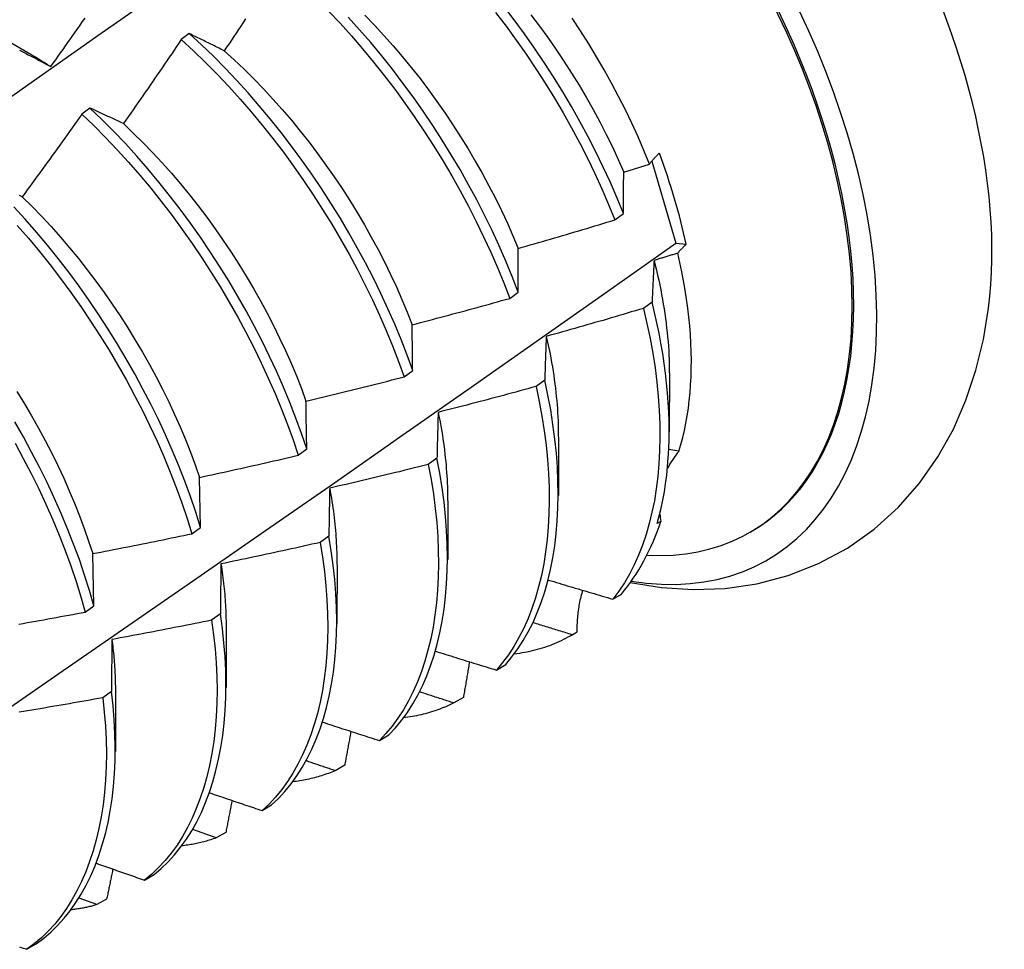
# Model space of a CAD drawing. Header units: inches. Extents: x 0 to 149, y -11 to 97.
# Tile 59 of 65: x 127.294 to 127.603, y 54.217 to 54.509. Entities that reach past the tile are written whole.
import ezdxf

# ---------------------------------------------------------------- set-up
doc = ezdxf.new("R2010")
doc.units = ezdxf.units.IN
doc.header["$LTSCALE"] = 8.944272
doc.header["$MEASUREMENT"] = 0
doc.layers.add('Visible Edges(ANSI)', color=7, linetype='Continuous', lineweight=25)

msp = doc.modelspace()

# ---------------------------------------------------------------- linework, layer by layer
at = {"layer": 'Visible Edges(ANSI)'}
for p, q in [((127.28024, 54.50771), (127.29625, 54.49849)), ((127.347, 54.5044), (127.34448, 54.50251)), ((127.31578, 54.48102), (127.31326, 54.47913)), ((127.49229, 54.46432), (127.49985, 54.43856)), ((127.4807, 54.44589), (127.48337, 54.44788)), ((127.49985, 54.43856), (127.50307, 54.43822)), ((127.44765, 54.42123), (127.45032, 54.42322)), ((127.49238, 54.42007), (127.48966, 54.41808)), ((127.41449, 54.39658), (127.41717, 54.39857)), ((127.4978, 54.39784), (127.49778, 54.37935)), ((127.45865, 54.39552), (127.45592, 54.39354)), ((127.463, 54.37775), (127.46298, 54.35926)), ((127.38121, 54.37194), (127.38391, 54.37393)), ((127.50083, 54.37323), (127.49765, 54.37376)), ((127.4248, 54.371), (127.42206, 54.36902)), ((127.35053, 54.3493), (127.35019, 54.36501)), ((127.4282, 54.35766), (127.42818, 54.33917)), ((127.49514, 54.35119), (127.49399, 54.35053)), ((127.34783, 54.34731), (127.35053, 54.3493)), ((127.52304, 54.34772), (127.52351, 54.348)), ((127.39084, 54.34653), (127.38809, 54.34455)), ((127.31704, 54.32469), (127.31664, 54.34106)), ((127.3934, 54.33757), (127.39338, 54.31908)), ((127.4801, 54.32674), (127.48273, 54.32835)), ((127.31433, 54.3227), (127.31704, 54.32469)), ((127.35676, 54.3221), (127.354, 54.32013)), ((127.35861, 54.31748), (127.35858, 54.29899)), ((127.46697, 54.31535), (127.46831, 54.31613)), ((127.46876, 54.31639), (127.46729, 54.31554)), ((127.44346, 54.30447), (127.44642, 54.30626)), ((127.32256, 54.29772), (127.31979, 54.29576)), ((127.32381, 54.29739), (127.32378, 54.2789)), ((127.43309, 54.29585), (127.43008, 54.29413)), ((127.40671, 54.28233), (127.40969, 54.28411)), ((127.39581, 54.27458), (127.3928, 54.27286)), ((127.36987, 54.26033), (127.37285, 54.2621)), ((127.35543, 54.25175), (127.34808, 54.25434)), ((127.35845, 54.25345), (127.35543, 54.25175)), ((127.33294, 54.23847), (127.33593, 54.24023)), ((127.31799, 54.23079), (127.31242, 54.23283)), ((127.32101, 54.23247), (127.31799, 54.23079)), ((127.29592, 54.21675), (127.29891, 54.2185))]:
    msp.add_line(p, q, dxfattribs=at)
at = {"layer": 'Visible Edges(ANSI)', "flags": 128}
for points in [[(127.27321, 54.47209), (127.29626, 54.48835), (127.31931, 54.50455), (127.34236, 54.52069), (127.3654, 54.53677), (127.38843, 54.55279), (127.41147, 54.56875)], [(127.48337, 54.44788), (127.48139, 54.45274), (127.47928, 54.45758), (127.47706, 54.46241), (127.47472, 54.46722), (127.47227, 54.472), (127.46971, 54.47676), (127.46705, 54.48148), (127.46429, 54.48615), (127.46143, 54.49078), (127.45847, 54.49535), (127.45543, 54.49987), (127.4523, 54.50432), (127.44909, 54.50871), (127.4458, 54.51302)], [(127.30349, 54.49404), (127.30426, 54.49512), (127.30504, 54.49621), (127.30581, 54.49729), (127.30658, 54.49838), (127.30735, 54.49946), (127.30812, 54.50055), (127.30888, 54.50164), (127.30965, 54.50273), (127.31042, 54.50382), (127.31118, 54.5049), (127.31195, 54.506), (127.31271, 54.50709), (127.31347, 54.50818), (127.31423, 54.50927)], [(127.36467, 54.509), (127.36393, 54.50789), (127.36319, 54.50678), (127.36245, 54.50566), (127.36171, 54.50455), (127.36096, 54.50344), (127.36022, 54.50233), (127.35948, 54.50122), (127.35873, 54.50011), (127.35799, 54.499)], [(127.39074, 54.5115), (127.39437, 54.50764), (127.39794, 54.50368), (127.40144, 54.49962), (127.40488, 54.49548), (127.40824, 54.49124), (127.41153, 54.48693), (127.41474, 54.48254), (127.41787, 54.47809), (127.42091, 54.47357), (127.42386, 54.46899), (127.42671, 54.46436), (127.42947, 54.45968), (127.43213, 54.45496), (127.43469, 54.4502), (127.43714, 54.44542), (127.43947, 54.44061), (127.4417, 54.43578), (127.4438, 54.43094), (127.44579, 54.42609), (127.44765, 54.42123)], [(127.45032, 54.42322), (127.44845, 54.42808), (127.44646, 54.43293), (127.44435, 54.43777), (127.44211, 54.4426), (127.43977, 54.44741), (127.43731, 54.45219), (127.43475, 54.45694), (127.43208, 54.46166), (127.42931, 54.46633), (127.42645, 54.47096), (127.42349, 54.47553), (127.42044, 54.48005), (127.41731, 54.4845), (127.4141, 54.48888), (127.4108, 54.49319), (127.40743, 54.49742), (127.40399, 54.50156), (127.40048, 54.50561), (127.39691, 54.50956)], [(127.40215, 54.51018), (127.40516, 54.50705), (127.40813, 54.50385), (127.41105, 54.50056), (127.41391, 54.4972), (127.41672, 54.49377), (127.41947, 54.49028), (127.42215, 54.48673), (127.42478, 54.48312), (127.42733, 54.47946), (127.42982, 54.47575), (127.43224, 54.472), (127.43458, 54.46821), (127.43684, 54.46438), (127.43902, 54.46052), (127.44112, 54.45663), (127.44314, 54.45272), (127.44507, 54.44879), (127.44691, 54.44484), (127.44865, 54.44089), (127.4503, 54.43693)], [(127.44324, 54.51107), (127.44652, 54.50676), (127.44973, 54.50237), (127.45285, 54.49791), (127.45589, 54.49338), (127.45884, 54.48881), (127.46169, 54.48417), (127.46444, 54.47949), (127.4671, 54.47477), (127.46965, 54.47002), (127.47209, 54.46523), (127.47442, 54.46042), (127.47663, 54.45559), (127.47873, 54.45074), (127.4807, 54.44589)], [(127.45432, 54.5103), (127.457, 54.50675), (127.45963, 54.50314), (127.46218, 54.49948), (127.46467, 54.49577), (127.46709, 54.49202), (127.46943, 54.48823), (127.47169, 54.4844), (127.47387, 54.48054), (127.47597, 54.47665), (127.47798, 54.47274), (127.47991, 54.46881), (127.48174, 54.46486), (127.48348, 54.46091)], [(127.49156, 54.46342), (127.48982, 54.46771), (127.48797, 54.47198), (127.48603, 54.47624), (127.48399, 54.48048), (127.48186, 54.48469), (127.47964, 54.48887), (127.47734, 54.49302), (127.47494, 54.49714), (127.47246, 54.50122), (127.4699, 54.50525), (127.46726, 54.50924)], [(127.34448, 54.50251), (127.34373, 54.5014), (127.34298, 54.5003), (127.34223, 54.49919), (127.34148, 54.49809), (127.34072, 54.49698), (127.33997, 54.49588), (127.33922, 54.49477), (127.33846, 54.49367), (127.33771, 54.49257), (127.33695, 54.49147), (127.33619, 54.49037), (127.33543, 54.48927), (127.33468, 54.48817), (127.33392, 54.48707), (127.33316, 54.48597), (127.33239, 54.48487), (127.33163, 54.48377), (127.33087, 54.48268), (127.33011, 54.48158), (127.32934, 54.48048), (127.32858, 54.47939), (127.32781, 54.47829), (127.32704, 54.4772), (127.32628, 54.47611)], [(127.34448, 54.50251), (127.34828, 54.49901), (127.35203, 54.49538), (127.35573, 54.49164), (127.35937, 54.48779), (127.36294, 54.48384), (127.36645, 54.47979), (127.36989, 54.47564), (127.37325, 54.47142), (127.37654, 54.46711), (127.37976, 54.46272), (127.38288, 54.45827), (127.38593, 54.45375), (127.38888, 54.44917), (127.39174, 54.44454), (127.3945, 54.43987), (127.39717, 54.43515), (127.39973, 54.43039), (127.40218, 54.42561), (127.40453, 54.4208), (127.40676, 54.41597), (127.40887, 54.41113), (127.41087, 54.40628), (127.41274, 54.40143), (127.41449, 54.39658)], [(127.35799, 54.499), (127.35752, 54.49923), (127.35705, 54.49946), (127.35659, 54.49969), (127.35612, 54.49993), (127.35566, 54.50016), (127.35519, 54.50039), (127.35473, 54.50062), (127.35427, 54.50084), (127.35381, 54.50107), (127.35335, 54.5013), (127.35289, 54.50152), (127.35243, 54.50175), (127.35197, 54.50197), (127.35152, 54.5022), (127.35106, 54.50242), (127.35061, 54.50264), (127.35015, 54.50287), (127.3497, 54.50309), (127.34925, 54.50331), (127.3488, 54.50353), (127.34834, 54.50375), (127.34789, 54.50396), (127.34745, 54.50418), (127.347, 54.5044)], [(127.41717, 54.39857), (127.41542, 54.40342), (127.41353, 54.40827), (127.41153, 54.41312), (127.40941, 54.41796), (127.40717, 54.42279), (127.40481, 54.4276), (127.40235, 54.43238), (127.39978, 54.43713), (127.39711, 54.44185), (127.39434, 54.44652), (127.39147, 54.45114), (127.38851, 54.45572), (127.38546, 54.46023), (127.38233, 54.46468), (127.37911, 54.46906), (127.37581, 54.47336), (127.37244, 54.47758), (127.36899, 54.48172), (127.36548, 54.48576), (127.3619, 54.48971), (127.35826, 54.49355), (127.35456, 54.49728), (127.3508, 54.5009), (127.347, 54.5044)], [(127.29369, 54.49918), (127.29411, 54.49896), (127.29453, 54.49875), (127.29495, 54.49853), (127.29537, 54.49831), (127.29579, 54.4981), (127.29621, 54.49788), (127.29663, 54.49766), (127.29706, 54.49744), (127.29748, 54.49722), (127.2979, 54.497), (127.29833, 54.49677), (127.29876, 54.49655), (127.29918, 54.49633), (127.29961, 54.4961), (127.30004, 54.49588), (127.30047, 54.49565), (127.3009, 54.49542), (127.30133, 54.49519), (127.30176, 54.49496), (127.30219, 54.49473), (127.30262, 54.4945), (127.30306, 54.49427), (127.30349, 54.49404)], [(127.29626, 54.49848), (127.29656, 54.4983), (127.29686, 54.49813), (127.29716, 54.49795), (127.29746, 54.49778), (127.29777, 54.4976), (127.29807, 54.49742), (127.29837, 54.49724), (127.29867, 54.49706), (127.29897, 54.49688), (127.29928, 54.4967), (127.29958, 54.49651), (127.29988, 54.49633), (127.30018, 54.49614), (127.30048, 54.49596), (127.30078, 54.49577), (127.30108, 54.49558), (127.30139, 54.49539), (127.30169, 54.4952), (127.30199, 54.49501), (127.30229, 54.49482), (127.30259, 54.49463), (127.30289, 54.49443), (127.30319, 54.49424), (127.30349, 54.49404)], [(127.35799, 54.499), (127.36113, 54.49614), (127.36424, 54.49319), (127.3673, 54.49016), (127.37032, 54.48703), (127.37328, 54.48382), (127.3762, 54.48054), (127.37906, 54.47718), (127.38187, 54.47376), (127.38462, 54.47026), (127.3873, 54.46671), (127.38993, 54.4631), (127.39248, 54.45944), (127.39497, 54.45573), (127.39739, 54.45198), (127.39973, 54.44819), (127.40199, 54.44436), (127.40417, 54.4405), (127.40628, 54.43661), (127.40829, 54.4327), (127.41023, 54.42877), (127.41207, 54.42483), (127.41381, 54.42087), (127.41547, 54.41691), (127.41702, 54.41295)], [(127.32628, 54.47611), (127.32583, 54.47632), (127.32538, 54.47653), (127.32494, 54.47675), (127.32449, 54.47696), (127.32405, 54.47717), (127.32361, 54.47738), (127.32317, 54.47759), (127.32273, 54.47779), (127.32229, 54.478), (127.32185, 54.47821), (127.32141, 54.47841), (127.32097, 54.47862), (127.32053, 54.47882), (127.3201, 54.47903), (127.31966, 54.47923), (127.31923, 54.47943), (127.31879, 54.47963), (127.31836, 54.47983), (127.31793, 54.48003), (127.3175, 54.48023), (127.31707, 54.48043), (127.31664, 54.48063), (127.31621, 54.48083), (127.31578, 54.48102)], [(127.38391, 54.37393), (127.38227, 54.37877), (127.3805, 54.38361), (127.37861, 54.38847), (127.3766, 54.39331), (127.37446, 54.39815), (127.37222, 54.40298), (127.36986, 54.40779), (127.36739, 54.41257), (127.36482, 54.41732), (127.36214, 54.42203), (127.35937, 54.42671), (127.35649, 54.43133), (127.35353, 54.4359), (127.35048, 54.44041), (127.34734, 54.44486), (127.34412, 54.44923), (127.34082, 54.45353), (127.33745, 54.45775), (127.334, 54.46188), (127.33048, 54.46592), (127.3269, 54.46986), (127.32325, 54.47369), (127.31955, 54.47741), (127.31578, 54.48102)], [(127.31326, 54.47913), (127.31249, 54.47804), (127.31172, 54.47695), (127.31094, 54.47586), (127.31017, 54.47477), (127.3094, 54.47368), (127.30862, 54.47259), (127.30784, 54.47151), (127.30707, 54.47042), (127.30629, 54.46934), (127.30551, 54.46825), (127.30473, 54.46717), (127.30395, 54.46608), (127.30317, 54.465), (127.30239, 54.46392), (127.30161, 54.46284), (127.30082, 54.46175), (127.30004, 54.46067), (127.29925, 54.45959), (127.29847, 54.45852), (127.29768, 54.45744), (127.2969, 54.45636), (127.29611, 54.45528), (127.29532, 54.45421), (127.29453, 54.45313)], [(127.31326, 54.47913), (127.31702, 54.47551), (127.32072, 54.47178), (127.32436, 54.46794), (127.32794, 54.46399), (127.33145, 54.45995), (127.3349, 54.45581), (127.33827, 54.45159), (127.34156, 54.44728), (127.34477, 54.4429), (127.3479, 54.43845), (127.35095, 54.43393), (127.3539, 54.42936), (127.35677, 54.42473), (127.35953, 54.42005), (127.3622, 54.41534), (127.36477, 54.41058), (127.36723, 54.4058), (127.36958, 54.40099), (127.37182, 54.39616), (127.37394, 54.39132), (127.37595, 54.38647), (127.37783, 54.38162), (127.37959, 54.37677), (127.38121, 54.37194)], [(127.32628, 54.47611), (127.32938, 54.47316), (127.33245, 54.47013), (127.33547, 54.46701), (127.33844, 54.4638), (127.34135, 54.46052), (127.34422, 54.45716), (127.34702, 54.45374), (127.34977, 54.45025), (127.35246, 54.4467), (127.35508, 54.44309), (127.35764, 54.43943), (127.36012, 54.43572), (127.36254, 54.43196), (127.36488, 54.42817), (127.36714, 54.42434), (127.36933, 54.42048), (127.37143, 54.41659), (127.37345, 54.41268), (127.37538, 54.40875), (127.37722, 54.40481), (127.37898, 54.40085), (127.38063, 54.39689), (127.38219, 54.39293), (127.38365, 54.38897)], [(127.49156, 54.46342), (127.49167, 54.46356), (127.49179, 54.46371), (127.4919, 54.46385), (127.49202, 54.46399), (127.49213, 54.46414), (127.49225, 54.46428), (127.49237, 54.46443), (127.4925, 54.46457), (127.49262, 54.46471), (127.49274, 54.46486), (127.49287, 54.465), (127.493, 54.46515), (127.49313, 54.46529), (127.49326, 54.46544), (127.49339, 54.46558), (127.49353, 54.46573), (127.49366, 54.46587), (127.4938, 54.46602), (127.49394, 54.46616), (127.49408, 54.46631), (127.49422, 54.46645), (127.49436, 54.4666), (127.49451, 54.46674), (127.49465, 54.46689)], [(127.48348, 54.46091), (127.48382, 54.46101), (127.48416, 54.46111), (127.48449, 54.46122), (127.48483, 54.46132), (127.48517, 54.46143), (127.4855, 54.46153), (127.48584, 54.46164), (127.48618, 54.46174), (127.48651, 54.46184), (127.48685, 54.46195), (127.48719, 54.46205), (127.48753, 54.46216), (127.48786, 54.46226), (127.4882, 54.46237), (127.48854, 54.46247), (127.48887, 54.46258), (127.48921, 54.46268), (127.48955, 54.46279), (127.48988, 54.46289), (127.49022, 54.463), (127.49055, 54.4631), (127.49089, 54.46321), (127.49123, 54.46332), (127.49156, 54.46342)], [(127.48337, 54.44788), (127.48337, 54.44844), (127.48338, 54.44899), (127.48338, 54.44954), (127.48338, 54.4501), (127.48339, 54.45065), (127.48339, 54.4512), (127.48339, 54.45175), (127.4834, 54.45229), (127.4834, 54.45284), (127.4834, 54.45339), (127.48341, 54.45393), (127.48341, 54.45447), (127.48342, 54.45502), (127.48342, 54.45556), (127.48343, 54.4561), (127.48343, 54.45664), (127.48344, 54.45717), (127.48345, 54.45771), (127.48345, 54.45825), (127.48346, 54.45878), (127.48346, 54.45931), (127.48347, 54.45985), (127.48348, 54.46038), (127.48348, 54.46091)], [(127.29453, 54.45313), (127.2941, 54.45332), (127.29368, 54.45352)], [(127.29453, 54.45313), (127.2976, 54.4501), (127.30062, 54.44698), (127.30359, 54.44378), (127.30651, 54.4405), (127.30937, 54.43715), (127.31218, 54.43372), (127.31493, 54.43023), (127.31761, 54.42668), (127.32024, 54.42307), (127.32279, 54.41941), (127.32528, 54.4157), (127.32769, 54.41194), (127.33003, 54.40815), (127.33229, 54.40432), (127.33448, 54.40046), (127.33658, 54.39657), (127.3386, 54.39266), (127.34054, 54.38873), (127.34238, 54.38479), (127.34414, 54.38083), (127.3458, 54.37688), (127.34736, 54.37292), (127.34883, 54.36896), (127.35019, 54.36501)], [(127.35053, 54.3493), (127.34901, 54.35412), (127.34736, 54.35896), (127.34558, 54.36381), (127.34368, 54.36866), (127.34166, 54.37351), (127.33952, 54.37835), (127.33727, 54.38317), (127.3349, 54.38798), (127.33243, 54.39276), (127.32985, 54.39751), (127.32717, 54.40222), (127.3244, 54.40689), (127.32152, 54.41152), (127.31856, 54.41609), (127.3155, 54.42059), (127.31236, 54.42504), (127.30914, 54.42941), (127.30584, 54.43371), (127.30246, 54.43792), (127.299, 54.44204), (127.29548, 54.44607), (127.29189, 54.45)], [(127.29294, 54.44415), (127.29646, 54.44011), (127.29991, 54.43598), (127.30328, 54.43176), (127.30658, 54.42746), (127.30979, 54.42308), (127.31293, 54.41863), (127.31597, 54.41412), (127.31893, 54.40954), (127.3218, 54.40492), (127.32457, 54.40024), (127.32724, 54.39553), (127.32981, 54.39077), (127.33227, 54.38599), (127.33463, 54.38118), (127.33688, 54.37636), (127.33901, 54.37151), (127.34102, 54.36667), (127.34291, 54.36182), (127.34468, 54.35697), (127.34632, 54.35213), (127.34783, 54.34731)], [(127.4503, 54.43693), (127.45157, 54.43729), (127.45284, 54.43765), (127.45411, 54.43801), (127.45538, 54.43838), (127.45665, 54.43874), (127.45792, 54.43911), (127.45919, 54.43948), (127.46046, 54.43985), (127.46173, 54.44022), (127.46299, 54.44059), (127.46426, 54.44096), (127.46553, 54.44133), (127.46679, 54.44171), (127.46806, 54.44208), (127.46933, 54.44246), (127.47059, 54.44283), (127.47186, 54.44321), (127.47312, 54.44359), (127.47439, 54.44397), (127.47565, 54.44435), (127.47692, 54.44474), (127.47818, 54.44512), (127.47944, 54.4455), (127.4807, 54.44589)], [(127.28428, 54.28842), (127.30601, 54.30336), (127.32771, 54.31832), (127.34936, 54.33329), (127.37098, 54.34829), (127.39256, 54.3633), (127.41409, 54.37833), (127.43559, 54.39337), (127.45705, 54.40842), (127.47847, 54.42349), (127.49985, 54.43856)], [(127.50307, 54.43822), (127.50295, 54.4381), (127.50283, 54.43799), (127.50271, 54.43787), (127.50259, 54.43775), (127.50247, 54.43764), (127.50236, 54.43752), (127.50224, 54.4374), (127.50213, 54.43729), (127.50201, 54.43717), (127.5019, 54.43705), (127.50179, 54.43693), (127.50168, 54.43682), (127.50157, 54.4367), (127.50146, 54.43659), (127.50135, 54.43647), (127.50125, 54.43635), (127.50114, 54.43624), (127.50104, 54.43612), (127.50093, 54.436), (127.50083, 54.43589), (127.50073, 54.43577), (127.50063, 54.43566), (127.50053, 54.43554), (127.50043, 54.43543)], [(127.45032, 54.42322), (127.45032, 54.42381), (127.45032, 54.42439), (127.45032, 54.42497), (127.45031, 54.42555), (127.45031, 54.42613), (127.45031, 54.42671), (127.45031, 54.42729), (127.45031, 54.42786), (127.4503, 54.42844), (127.4503, 54.42901), (127.4503, 54.42958), (127.4503, 54.43015), (127.4503, 54.43072), (127.4503, 54.43129), (127.4503, 54.43186), (127.4503, 54.43243), (127.4503, 54.433), (127.4503, 54.43356), (127.4503, 54.43412), (127.4503, 54.43469), (127.4503, 54.43525), (127.4503, 54.43581), (127.4503, 54.43637), (127.4503, 54.43693)], [(127.50043, 54.43543), (127.50012, 54.43533), (127.49981, 54.43524), (127.4995, 54.43514), (127.49919, 54.43505), (127.49888, 54.43495), (127.49857, 54.43486), (127.49826, 54.43476), (127.49796, 54.43467), (127.49765, 54.43457), (127.49734, 54.43448), (127.49703, 54.43438), (127.49672, 54.43429), (127.49641, 54.43419), (127.4961, 54.4341), (127.49579, 54.43401), (127.49548, 54.43391), (127.49517, 54.43382), (127.49486, 54.43372), (127.49455, 54.43363), (127.49424, 54.43354), (127.49393, 54.43344), (127.49362, 54.43335), (127.49331, 54.43325), (127.493, 54.43316)], [(127.50083, 54.37323), (127.50146, 54.37535), (127.50204, 54.37752), (127.50256, 54.37974), (127.50302, 54.38201), (127.50343, 54.38433), (127.50378, 54.3867), (127.50408, 54.38911), (127.50432, 54.39156), (127.5045, 54.39406), (127.50463, 54.3966), (127.5047, 54.39918), (127.50471, 54.40179), (127.50467, 54.40444), (127.50457, 54.40712), (127.50441, 54.40983), (127.50419, 54.41258), (127.50392, 54.41536), (127.50359, 54.41816), (127.5032, 54.42099), (127.50276, 54.42384), (127.50226, 54.42671), (127.50171, 54.4296), (127.5011, 54.4325), (127.50043, 54.43543)], [(127.493, 54.43316), (127.49297, 54.43263), (127.49294, 54.43209), (127.49291, 54.43156), (127.49288, 54.43102), (127.49286, 54.43048), (127.49283, 54.42995), (127.4928, 54.42941), (127.49278, 54.42886), (127.49275, 54.42832), (127.49272, 54.42778), (127.4927, 54.42724), (127.49267, 54.42669), (127.49265, 54.42614), (127.49262, 54.4256), (127.4926, 54.42505), (127.49257, 54.4245), (127.49255, 54.42395), (127.49252, 54.4234), (127.4925, 54.42285), (127.49247, 54.42229), (127.49245, 54.42174), (127.49243, 54.42118), (127.49241, 54.42062), (127.49238, 54.42007)], [(127.493, 54.43316), (127.49338, 54.43161), (127.49375, 54.43007), (127.49411, 54.42853), (127.49445, 54.427), (127.49477, 54.42547), (127.49508, 54.42395), (127.49537, 54.42243), (127.49565, 54.42092), (127.4959, 54.41942), (127.49615, 54.41792), (127.49637, 54.41643), (127.49658, 54.41495), (127.49678, 54.41347), (127.49696, 54.41201), (127.49712, 54.41055), (127.49726, 54.4091), (127.49739, 54.40766), (127.4975, 54.40623), (127.49759, 54.4048), (127.49767, 54.40339), (127.49772, 54.40199), (127.49776, 54.4006), (127.49779, 54.39922), (127.49779, 54.39785)], [(127.41702, 54.41295), (127.4183, 54.41328), (127.41958, 54.41362), (127.42086, 54.41395), (127.42214, 54.41429), (127.42342, 54.41462), (127.4247, 54.41496), (127.42598, 54.4153), (127.42725, 54.41564), (127.42853, 54.41598), (127.42981, 54.41632), (127.43108, 54.41667), (127.43236, 54.41701), (127.43364, 54.41736), (127.43491, 54.41771), (127.43619, 54.41805), (127.43746, 54.4184), (127.43874, 54.41875), (127.44001, 54.4191), (127.44129, 54.41946), (127.44256, 54.41981), (127.44383, 54.42016), (127.44511, 54.42052), (127.44638, 54.42087), (127.44765, 54.42123)], [(127.49399, 54.35053), (127.49465, 54.35291), (127.49524, 54.35536), (127.49577, 54.35785), (127.49623, 54.36041), (127.49664, 54.36301), (127.49698, 54.36567), (127.49726, 54.36837), (127.49747, 54.37112), (127.49763, 54.37392), (127.49772, 54.37675), (127.49774, 54.37963), (127.49771, 54.38255), (127.49761, 54.38551), (127.49745, 54.38851), (127.49723, 54.39153), (127.49694, 54.3946), (127.49659, 54.39769), (127.49618, 54.40081), (127.49571, 54.40396), (127.49517, 54.40714), (127.49457, 54.41034), (127.4939, 54.41356), (127.49317, 54.4168), (127.49238, 54.42007)], [(127.48966, 54.41808), (127.48839, 54.4177), (127.48713, 54.41732), (127.48586, 54.41695), (127.48459, 54.41657), (127.48332, 54.41619), (127.48205, 54.41582), (127.48078, 54.41545), (127.47951, 54.41508), (127.47824, 54.4147), (127.47697, 54.41433), (127.47569, 54.41397), (127.47442, 54.4136), (127.47315, 54.41323), (127.47188, 54.41287), (127.4706, 54.4125), (127.46933, 54.41214), (127.46806, 54.41178), (127.46678, 54.41142), (127.46551, 54.41106), (127.46423, 54.4107), (127.46296, 54.41034), (127.46168, 54.40999), (127.46041, 54.40963), (127.45913, 54.40928)], [(127.48966, 54.41808), (127.49078, 54.41335), (127.49176, 54.40866), (127.4926, 54.40402), (127.49331, 54.39944), (127.49388, 54.39491), (127.49432, 54.39045), (127.49463, 54.38606), (127.4948, 54.38175), (127.49484, 54.37751), (127.49475, 54.37336), (127.49453, 54.36929), (127.49418, 54.36532), (127.4937, 54.36145), (127.49309, 54.35768), (127.49235, 54.35402), (127.49149, 54.35047), (127.4905, 54.34704), (127.48939, 54.34374), (127.48815, 54.34056), (127.48678, 54.33751), (127.4853, 54.3346), (127.48369, 54.33183), (127.48196, 54.32921), (127.4801, 54.32674)], [(127.48553, 54.33196), (127.49533, 54.33041), (127.50529, 54.32978), (127.51532, 54.33014), (127.52532, 54.33158), (127.53517, 54.33415), (127.5447, 54.33791), (127.55374, 54.34279), (127.56213, 54.3487), (127.5697, 54.35555), (127.57639, 54.36318), (127.58216, 54.37143), (127.58702, 54.38017), (127.59098, 54.38929), (127.59411, 54.3987), (127.59646, 54.40836), (127.59807, 54.4182)], [(127.41717, 54.39857), (127.41716, 54.39918), (127.41716, 54.39979), (127.41715, 54.4004), (127.41714, 54.40101), (127.41713, 54.40162), (127.41713, 54.40222), (127.41712, 54.40283), (127.41711, 54.40343), (127.41711, 54.40404), (127.4171, 54.40464), (127.41709, 54.40524), (127.41709, 54.40584), (127.41708, 54.40644), (127.41708, 54.40703), (127.41707, 54.40763), (127.41706, 54.40823), (127.41706, 54.40882), (127.41705, 54.40941), (127.41705, 54.41001), (127.41704, 54.4106), (127.41704, 54.41119), (127.41703, 54.41177), (127.41703, 54.41236), (127.41702, 54.41295)], [(127.45913, 54.40928), (127.45911, 54.40872), (127.45909, 54.40815), (127.45906, 54.40759), (127.45904, 54.40703), (127.45902, 54.40646), (127.459, 54.40589), (127.45898, 54.40533), (127.45896, 54.40476), (127.45894, 54.40419), (127.45891, 54.40362), (127.45889, 54.40305), (127.45887, 54.40247), (127.45885, 54.4019), (127.45883, 54.40132), (127.45882, 54.40075), (127.4588, 54.40017), (127.45878, 54.39959), (127.45876, 54.39901), (127.45874, 54.39843), (127.45872, 54.39785), (127.4587, 54.39727), (127.45869, 54.39669), (127.45867, 54.3961), (127.45865, 54.39552)], [(127.45913, 54.40928), (127.45945, 54.4079), (127.45975, 54.40652), (127.46004, 54.40515), (127.46031, 54.40379), (127.46057, 54.40243), (127.46082, 54.40107), (127.46105, 54.39972), (127.46127, 54.39838), (127.46148, 54.39704), (127.46167, 54.39571), (127.46184, 54.39439), (127.46201, 54.39307), (127.46216, 54.39176), (127.46229, 54.39045), (127.46242, 54.38916), (127.46253, 54.38786), (127.46262, 54.38658), (127.4627, 54.3853), (127.46277, 54.38404), (127.46283, 54.38278), (127.46287, 54.38152), (127.4629, 54.38028), (127.46291, 54.37904), (127.46292, 54.37781)], [(127.38365, 54.38897), (127.38494, 54.38928), (127.38623, 54.38958), (127.38752, 54.38989), (127.38881, 54.3902), (127.39009, 54.39051), (127.39138, 54.39082), (127.39267, 54.39113), (127.39395, 54.39144), (127.39524, 54.39175), (127.39652, 54.39207), (127.39781, 54.39238), (127.39909, 54.3927), (127.40038, 54.39302), (127.40166, 54.39334), (127.40295, 54.39365), (127.40423, 54.39398), (127.40551, 54.3943), (127.4068, 54.39462), (127.40808, 54.39494), (127.40936, 54.39527), (127.41064, 54.39559), (127.41192, 54.39592), (127.41321, 54.39625), (127.41449, 54.39658)], [(127.44642, 54.30626), (127.44837, 54.3086), (127.4502, 54.3111), (127.45191, 54.31374), (127.4535, 54.31653), (127.45497, 54.31946), (127.45632, 54.32253), (127.45754, 54.32572), (127.45864, 54.32905), (127.45962, 54.33249), (127.46047, 54.33605), (127.46119, 54.33972), (127.46178, 54.34351), (127.46225, 54.34739), (127.46259, 54.35137), (127.46279, 54.35544), (127.46287, 54.35961), (127.46281, 54.36385), (127.46262, 54.36818), (127.4623, 54.37258), (127.46184, 54.37705), (127.46125, 54.38158), (127.46052, 54.38617), (127.45966, 54.39082), (127.45865, 54.39552)], [(127.29285, 54.39193), (127.29519, 54.38814), (127.29745, 54.3843), (127.29963, 54.38044), (127.30174, 54.37655), (127.30376, 54.37264), (127.30569, 54.36871), (127.30754, 54.36477), (127.30929, 54.36082), (127.31096, 54.35686), (127.31252, 54.3529), (127.314, 54.34894), (127.31537, 54.34499), (127.31664, 54.34106)], [(127.45592, 54.39354), (127.45464, 54.39318), (127.45337, 54.39283), (127.45209, 54.39249), (127.45081, 54.39214), (127.44953, 54.39179), (127.44825, 54.39145), (127.44697, 54.3911), (127.44569, 54.39076), (127.44441, 54.39042), (127.44313, 54.39008), (127.44185, 54.38974), (127.44057, 54.3894), (127.43929, 54.38906), (127.438, 54.38872), (127.43672, 54.38839), (127.43544, 54.38806), (127.43416, 54.38772), (127.43287, 54.38739), (127.43159, 54.38706), (127.43031, 54.38673), (127.42902, 54.3864), (127.42774, 54.38608), (127.42645, 54.38575), (127.42517, 54.38542)], [(127.45592, 54.39354), (127.45692, 54.38884), (127.45777, 54.3842), (127.45849, 54.37961), (127.45907, 54.37508), (127.45952, 54.37062), (127.45983, 54.36622), (127.46001, 54.3619), (127.46006, 54.35766), (127.45997, 54.35351), (127.45975, 54.34944), (127.45941, 54.34547), (127.45893, 54.34159), (127.45833, 54.33782), (127.45759, 54.33415), (127.45673, 54.3306), (127.45575, 54.32717), (127.45464, 54.32385), (127.45341, 54.32067), (127.45205, 54.31761), (127.45057, 54.31469), (127.44897, 54.31191), (127.44725, 54.30928), (127.44541, 54.3068), (127.44346, 54.30447)], [(127.38391, 54.37393), (127.3839, 54.37457), (127.38388, 54.3752), (127.38387, 54.37584), (127.38386, 54.37648), (127.38385, 54.37711), (127.38384, 54.37775), (127.38383, 54.37838), (127.38382, 54.37901), (127.38381, 54.37964), (127.3838, 54.38027), (127.38378, 54.3809), (127.38377, 54.38153), (127.38376, 54.38215), (127.38375, 54.38278), (127.38374, 54.3834), (127.38373, 54.38403), (127.38372, 54.38465), (127.38371, 54.38527), (127.3837, 54.38589), (127.38369, 54.38651), (127.38368, 54.38713), (127.38367, 54.38774), (127.38366, 54.38836), (127.38365, 54.38897)], [(127.42517, 54.38542), (127.42515, 54.38484), (127.42513, 54.38425), (127.42511, 54.38365), (127.4251, 54.38306), (127.42508, 54.38247), (127.42506, 54.38188), (127.42505, 54.38128), (127.42503, 54.38068), (127.42502, 54.38009), (127.425, 54.37949), (127.42499, 54.37889), (127.42497, 54.37829), (127.42496, 54.37769), (127.42494, 54.37709), (127.42493, 54.37648), (127.42491, 54.37588), (127.4249, 54.37527), (127.42488, 54.37467), (127.42487, 54.37406), (127.42486, 54.37345), (127.42484, 54.37284), (127.42483, 54.37223), (127.42482, 54.37162), (127.4248, 54.371)], [(127.42517, 54.38542), (127.42541, 54.38421), (127.42565, 54.383), (127.42588, 54.3818), (127.42609, 54.3806), (127.4263, 54.37941), (127.42649, 54.37822), (127.42667, 54.37703), (127.42685, 54.37585), (127.42701, 54.37468), (127.42716, 54.3735), (127.4273, 54.37234), (127.42742, 54.37118), (127.42754, 54.37003), (127.42765, 54.36888), (127.42774, 54.36773), (127.42783, 54.3666), (127.4279, 54.36546), (127.42797, 54.36434), (127.42802, 54.36322), (127.42806, 54.36211), (127.42809, 54.361), (127.42812, 54.3599), (127.42813, 54.35881), (127.42813, 54.35772)], [(127.31704, 54.32469), (127.31564, 54.32949), (127.31411, 54.33432), (127.31245, 54.33915), (127.31066, 54.344), (127.30875, 54.34885), (127.30673, 54.3537), (127.30458, 54.35854), (127.30232, 54.36337), (127.29995, 54.36817), (127.29747, 54.37295), (127.29489, 54.3777), (127.29221, 54.38241)], [(127.29228, 54.37572), (127.29485, 54.37097), (127.29732, 54.36618), (127.29968, 54.36138), (127.30193, 54.35655), (127.30407, 54.35171), (127.30609, 54.34686), (127.30799, 54.34201), (127.30977, 54.33716), (127.31142, 54.33232), (127.31294, 54.3275), (127.31433, 54.3227)], [(127.35019, 54.36501), (127.35149, 54.36529), (127.35278, 54.36556), (127.35408, 54.36584), (127.35537, 54.36612), (127.35667, 54.3664), (127.35796, 54.36668), (127.35926, 54.36697), (127.36055, 54.36725), (127.36185, 54.36753), (127.36314, 54.36782), (127.36443, 54.36811), (127.36572, 54.3684), (127.36702, 54.36868), (127.36831, 54.36898), (127.3696, 54.36927), (127.37089, 54.36956), (127.37218, 54.36985), (127.37347, 54.37015), (127.37477, 54.37044), (127.37606, 54.37074), (127.37735, 54.37104), (127.37864, 54.37134), (127.37993, 54.37164), (127.38121, 54.37194)], [(127.40969, 54.28411), (127.41174, 54.28631), (127.41368, 54.28866), (127.4155, 54.29117), (127.4172, 54.29383), (127.41878, 54.29662), (127.42024, 54.29956), (127.42158, 54.30264), (127.4228, 54.30584), (127.42389, 54.30917), (127.42486, 54.31262), (127.42571, 54.31618), (127.42643, 54.31986), (127.42702, 54.32364), (127.42748, 54.32753), (127.42781, 54.33151), (127.42801, 54.33559), (127.42808, 54.33976), (127.42802, 54.34401), (127.42783, 54.34834), (127.42749, 54.35274), (127.42703, 54.35721), (127.42643, 54.36175), (127.42568, 54.36635), (127.4248, 54.371)], [(127.42206, 54.36902), (127.42078, 54.3687), (127.41949, 54.36838), (127.4182, 54.36806), (127.41692, 54.36774), (127.41563, 54.36743), (127.41434, 54.36711), (127.41305, 54.36679), (127.41176, 54.36648), (127.41047, 54.36617), (127.40919, 54.36585), (127.4079, 54.36554), (127.40661, 54.36523), (127.40531, 54.36493), (127.40402, 54.36462), (127.40273, 54.36431), (127.40144, 54.36401), (127.40015, 54.3637), (127.39886, 54.3634), (127.39757, 54.3631), (127.39627, 54.3628), (127.39498, 54.3625), (127.39369, 54.3622), (127.39239, 54.3619), (127.3911, 54.36161)], [(127.42206, 54.36902), (127.42293, 54.36437), (127.42367, 54.35978), (127.42426, 54.35524), (127.42471, 54.35078), (127.42503, 54.34638), (127.42522, 54.34206), (127.42527, 54.33781), (127.42519, 54.33366), (127.42498, 54.32959), (127.42464, 54.32561), (127.42417, 54.32173), (127.42357, 54.31795), (127.42284, 54.31429), (127.42198, 54.31073), (127.421, 54.30729), (127.4199, 54.30397), (127.41867, 54.30078), (127.41732, 54.29771), (127.41585, 54.29478), (127.41426, 54.292), (127.41255, 54.28935), (127.41072, 54.28686), (127.40877, 54.28451), (127.40671, 54.28233)], [(127.3911, 54.36161), (127.39109, 54.36099), (127.39108, 54.36037), (127.39106, 54.35975), (127.39105, 54.35913), (127.39104, 54.35851), (127.39103, 54.35789), (127.39101, 54.35727), (127.391, 54.35665), (127.39099, 54.35602), (127.39098, 54.3554), (127.39097, 54.35477), (127.39096, 54.35414), (127.39095, 54.35351), (127.39094, 54.35288), (127.39093, 54.35225), (127.39092, 54.35162), (127.39091, 54.35099), (127.3909, 54.35036), (127.39089, 54.34972), (127.39088, 54.34908), (127.39087, 54.34845), (127.39086, 54.34781), (127.39085, 54.34717), (127.39084, 54.34653)], [(127.3911, 54.36161), (127.39129, 54.36056), (127.39147, 54.35952), (127.39164, 54.35848), (127.39181, 54.35744), (127.39196, 54.35641), (127.39211, 54.35538), (127.39225, 54.35436), (127.39238, 54.35334), (127.3925, 54.35232), (127.39261, 54.35131), (127.39272, 54.35031), (127.39281, 54.3493), (127.3929, 54.3483), (127.39298, 54.34731), (127.39306, 54.34632), (127.39312, 54.34533), (127.39318, 54.34435), (127.39322, 54.34338), (127.39326, 54.3424), (127.39329, 54.34144), (127.39332, 54.34048), (127.39333, 54.33952), (127.39334, 54.33857), (127.39334, 54.33762)], [(127.31664, 54.34106), (127.31794, 54.3413), (127.31924, 54.34155), (127.32054, 54.3418), (127.32184, 54.34206), (127.32315, 54.34231), (127.32445, 54.34256), (127.32575, 54.34282), (127.32705, 54.34307), (127.32835, 54.34333), (127.32965, 54.34359), (127.33095, 54.34385), (127.33225, 54.34411), (127.33355, 54.34437), (127.33485, 54.34463), (127.33615, 54.34489), (127.33745, 54.34516), (127.33875, 54.34542), (127.34005, 54.34569), (127.34134, 54.34596), (127.34264, 54.34622), (127.34394, 54.34649), (127.34524, 54.34676), (127.34653, 54.34704), (127.34783, 54.34731)], [(127.37285, 54.2621), (127.37501, 54.26415), (127.37705, 54.26636), (127.37898, 54.26873), (127.38079, 54.27125), (127.38248, 54.27391), (127.38406, 54.27672), (127.38551, 54.27967), (127.38685, 54.28275), (127.38806, 54.28596), (127.38915, 54.28929), (127.39012, 54.29274), (127.39096, 54.29631), (127.39167, 54.29999), (127.39226, 54.30378), (127.39271, 54.30767), (127.39304, 54.31166), (127.39324, 54.31574), (127.3933, 54.31991), (127.39323, 54.32416), (127.39303, 54.32849), (127.39269, 54.3329), (127.39221, 54.33738), (127.3916, 54.34192), (127.39084, 54.34653)], [(127.38809, 54.34455), (127.3868, 54.34426), (127.3855, 54.34397), (127.38421, 54.34368), (127.38291, 54.34339), (127.38161, 54.3431), (127.38032, 54.34281), (127.37902, 54.34253), (127.37772, 54.34224), (127.37643, 54.34196), (127.37513, 54.34167), (127.37383, 54.34139), (127.37253, 54.34111), (127.37124, 54.34083), (127.36994, 54.34055), (127.36864, 54.34027), (127.36734, 54.34), (127.36604, 54.33972), (127.36474, 54.33945), (127.36344, 54.33917), (127.36214, 54.3389), (127.36084, 54.33863), (127.35954, 54.33836), (127.35824, 54.33809), (127.35694, 54.33783)], [(127.38809, 54.34455), (127.38884, 54.33995), (127.38944, 54.33541), (127.38991, 54.33094), (127.39024, 54.32654), (127.39043, 54.32221), (127.39049, 54.31796), (127.39042, 54.3138), (127.39021, 54.30973), (127.38987, 54.30575), (127.3894, 54.30187), (127.38881, 54.29809), (127.38808, 54.29441), (127.38723, 54.29085), (127.38626, 54.28741), (127.38516, 54.28408), (127.38394, 54.28089), (127.38259, 54.27782), (127.38113, 54.27488), (127.37954, 54.27208), (127.37784, 54.26943), (127.37602, 54.26692), (127.37409, 54.26457), (127.37204, 54.26237), (127.36987, 54.26033)], [(127.35694, 54.33783), (127.35693, 54.33718), (127.35692, 54.33654), (127.35691, 54.33589), (127.3569, 54.33525), (127.35689, 54.3346), (127.35688, 54.33395), (127.35687, 54.3333), (127.35687, 54.33265), (127.35686, 54.332), (127.35685, 54.33135), (127.35684, 54.33069), (127.35684, 54.33004), (127.35683, 54.32938), (127.35682, 54.32873), (127.35681, 54.32807), (127.35681, 54.32741), (127.3568, 54.32675), (127.35679, 54.32609), (127.35679, 54.32543), (127.35678, 54.32476), (127.35678, 54.3241), (127.35677, 54.32343), (127.35676, 54.32277), (127.35676, 54.3221)], [(127.35694, 54.33783), (127.35707, 54.33694), (127.3572, 54.33607), (127.35733, 54.33519), (127.35745, 54.33432), (127.35756, 54.33345), (127.35767, 54.33258), (127.35777, 54.33171), (127.35786, 54.33085), (127.35795, 54.32999), (127.35803, 54.32914), (127.35811, 54.32829), (127.35818, 54.32744), (127.35824, 54.32659), (127.3583, 54.32575), (127.35835, 54.32491), (127.3584, 54.32408), (127.35844, 54.32324), (127.35847, 54.32242), (127.3585, 54.32159), (127.35852, 54.32077), (127.35854, 54.31995), (127.35855, 54.31914), (127.35856, 54.31833), (127.35855, 54.31752)], [(127.45983, 54.33274), (127.46067, 54.33249), (127.46151, 54.33224), (127.46236, 54.33198), (127.4632, 54.33173), (127.46404, 54.33148), (127.46489, 54.33123), (127.46573, 54.33098), (127.46657, 54.33073), (127.46742, 54.33048), (127.46826, 54.33023), (127.46911, 54.32997), (127.46995, 54.32972), (127.4708, 54.32947), (127.47164, 54.32923), (127.47249, 54.32898), (127.47333, 54.32873), (127.47418, 54.32848), (127.47502, 54.32823), (127.47587, 54.32798), (127.47672, 54.32773), (127.47756, 54.32748), (127.47841, 54.32724), (127.47926, 54.32699), (127.4801, 54.32674)], [(127.47057, 54.32954), (127.47041, 54.32902), (127.47026, 54.3285), (127.47012, 54.32797), (127.46998, 54.32745), (127.46986, 54.32692), (127.46973, 54.32638), (127.46962, 54.32584), (127.46951, 54.3253), (127.46941, 54.32476), (127.46932, 54.32422), (127.46923, 54.32367), (127.46915, 54.32312), (127.46908, 54.32257), (127.46901, 54.32201), (127.46896, 54.32146), (127.4689, 54.3209), (127.46886, 54.32034), (127.46883, 54.31978), (127.4688, 54.31922), (127.46877, 54.31865), (127.46876, 54.31809), (127.46875, 54.31752), (127.46875, 54.31696), (127.46876, 54.31639)], [(127.29345, 54.31891), (127.29476, 54.31914), (127.29606, 54.31937), (127.29737, 54.3196), (127.29868, 54.31983), (127.29998, 54.32007), (127.30129, 54.3203), (127.30259, 54.32054), (127.3039, 54.32077), (127.3052, 54.32101), (127.30651, 54.32125), (127.30781, 54.32149), (127.30912, 54.32173), (127.31042, 54.32197), (127.31173, 54.32221), (127.31303, 54.32246), (127.31433, 54.3227)], [(127.354, 54.32013), (127.3527, 54.31987), (127.35139, 54.3196), (127.35009, 54.31934), (127.34879, 54.31908), (127.34749, 54.31882), (127.34618, 54.31856), (127.34488, 54.3183), (127.34357, 54.31805), (127.34227, 54.31779), (127.34096, 54.31753), (127.33966, 54.31728), (127.33835, 54.31703), (127.33705, 54.31678), (127.33574, 54.31653), (127.33444, 54.31628), (127.33313, 54.31603), (127.33182, 54.31578), (127.33052, 54.31554), (127.32921, 54.31529), (127.3279, 54.31505), (127.32659, 54.31481), (127.32529, 54.31457), (127.32398, 54.31433), (127.32267, 54.31409)], [(127.354, 54.32013), (127.35462, 54.31558), (127.3551, 54.3111), (127.35544, 54.30669), (127.35564, 54.30236), (127.35571, 54.29811), (127.35564, 54.29394), (127.35544, 54.28987), (127.35511, 54.28588), (127.35465, 54.282), (127.35406, 54.27822), (127.35334, 54.27454), (127.35249, 54.27098), (127.35152, 54.26753), (127.35042, 54.2642), (127.3492, 54.26099), (127.34786, 54.25792), (127.3464, 54.25498), (127.34483, 54.25217), (127.34313, 54.24951), (127.34132, 54.24699), (127.33939, 54.24462), (127.33735, 54.24241), (127.3352, 54.24036), (127.33294, 54.23847)], [(127.33593, 54.24023), (127.33818, 54.24213), (127.34033, 54.2442), (127.34236, 54.24642), (127.34427, 54.2488), (127.34608, 54.25133), (127.34776, 54.254), (127.34933, 54.25682), (127.35078, 54.25977), (127.35211, 54.26286), (127.35332, 54.26607), (127.35441, 54.26941), (127.35537, 54.27287), (127.35621, 54.27644), (127.35692, 54.28012), (127.3575, 54.28391), (127.35795, 54.28781), (127.35827, 54.2918), (127.35846, 54.29588), (127.35852, 54.30005), (127.35844, 54.30431), (127.35823, 54.30865), (127.35788, 54.31306), (127.35739, 54.31755), (127.35676, 54.3221)], [(127.46729, 54.31554), (127.46678, 54.3157), (127.46626, 54.31585), (127.46575, 54.31601), (127.46524, 54.31617), (127.46473, 54.31633), (127.46421, 54.31649), (127.4637, 54.31664), (127.46319, 54.3168), (127.46268, 54.31696), (127.46217, 54.31712), (127.46165, 54.31728), (127.46114, 54.31744), (127.46063, 54.3176), (127.46012, 54.31775), (127.45961, 54.31791), (127.45909, 54.31807), (127.45858, 54.31823), (127.45807, 54.31839), (127.45756, 54.31855), (127.45705, 54.31871), (127.45654, 54.31887), (127.45603, 54.31903), (127.45551, 54.31919), (127.455, 54.31935)], [(127.32267, 54.31409), (127.32266, 54.31342), (127.32266, 54.31275), (127.32265, 54.31208), (127.32264, 54.3114), (127.32264, 54.31073), (127.32263, 54.31005), (127.32263, 54.30938), (127.32262, 54.3087), (127.32262, 54.30802), (127.32261, 54.30734), (127.32261, 54.30666), (127.3226, 54.30598), (127.3226, 54.3053), (127.3226, 54.30461), (127.32259, 54.30393), (127.32259, 54.30324), (127.32258, 54.30256), (127.32258, 54.30187), (127.32258, 54.30118), (127.32257, 54.30049), (127.32257, 54.2998), (127.32257, 54.29911), (127.32256, 54.29842), (127.32256, 54.29772)], [(127.32267, 54.31409), (127.32276, 54.31337), (127.32285, 54.31265), (127.32294, 54.31193), (127.32302, 54.31122), (127.32309, 54.31051), (127.32317, 54.3098), (127.32324, 54.30909), (127.3233, 54.30839), (127.32336, 54.30768), (127.32342, 54.30698), (127.32347, 54.30628), (127.32352, 54.30559), (127.32356, 54.30489), (127.3236, 54.3042), (127.32363, 54.30351), (127.32367, 54.30283), (127.32369, 54.30214), (127.32372, 54.30146), (127.32373, 54.30078), (127.32375, 54.3001), (127.32376, 54.29943), (127.32377, 54.29876), (127.32377, 54.29809), (127.32377, 54.29742)], [(127.46729, 54.31554), (127.4666, 54.31514), (127.46591, 54.31476), (127.46521, 54.31439), (127.4645, 54.31403), (127.46379, 54.31368), (127.46307, 54.31335), (127.46234, 54.31303), (127.46161, 54.31272), (127.46087, 54.31242), (127.46012, 54.31213), (127.45937, 54.31186), (127.45861, 54.3116), (127.45785, 54.31135), (127.45707, 54.31112), (127.4563, 54.3109), (127.45551, 54.31069), (127.45472, 54.31049), (127.45393, 54.31031), (127.45313, 54.31013), (127.45232, 54.30997), (127.45151, 54.30983), (127.45069, 54.30969), (127.44987, 54.30957), (127.44904, 54.30946)], [(127.42441, 54.31038), (127.4252, 54.31013), (127.42599, 54.30988), (127.42678, 54.30963), (127.42757, 54.30938), (127.42837, 54.30914), (127.42916, 54.30889), (127.42995, 54.30864), (127.43074, 54.30839), (127.43154, 54.30815), (127.43233, 54.3079), (127.43312, 54.30765), (127.43392, 54.30741), (127.43471, 54.30716), (127.4355, 54.30692), (127.4363, 54.30667), (127.43709, 54.30642), (127.43789, 54.30618), (127.43868, 54.30593), (127.43948, 54.30569), (127.44027, 54.30544), (127.44107, 54.3052), (127.44186, 54.30496), (127.44266, 54.30471), (127.44346, 54.30447)], [(127.43501, 54.30707), (127.43493, 54.3066), (127.43485, 54.30614), (127.43477, 54.30567), (127.43469, 54.3052), (127.43461, 54.30473), (127.43453, 54.30427), (127.43446, 54.3038), (127.43438, 54.30333), (127.4343, 54.30287), (127.43422, 54.3024), (127.43414, 54.30193), (127.43406, 54.30146), (127.43398, 54.301), (127.4339, 54.30053), (127.43382, 54.30006), (127.43374, 54.29959), (127.43366, 54.29913), (127.43358, 54.29866), (127.4335, 54.29819), (127.43342, 54.29772), (127.43334, 54.29726), (127.43326, 54.29679), (127.43317, 54.29632), (127.43309, 54.29585)], [(127.31979, 54.29576), (127.31848, 54.29552), (127.31717, 54.29529), (127.31586, 54.29505), (127.31455, 54.29482), (127.31324, 54.29459), (127.31193, 54.29436), (127.31062, 54.29413), (127.30931, 54.2939), (127.308, 54.29367), (127.30669, 54.29345), (127.30537, 54.29322), (127.30406, 54.293), (127.30275, 54.29278), (127.30144, 54.29255), (127.30012, 54.29233), (127.29881, 54.29211), (127.2975, 54.2919), (127.29619, 54.29168), (127.29487, 54.29146), (127.29356, 54.29125)], [(127.31979, 54.29576), (127.32028, 54.29127), (127.32064, 54.28685), (127.32085, 54.28251), (127.32093, 54.27825), (127.32087, 54.27408), (127.32068, 54.27), (127.32035, 54.26602), (127.31989, 54.26213), (127.3193, 54.25834), (127.31859, 54.25466), (127.31775, 54.25109), (127.31678, 54.24764), (127.31569, 54.24431), (127.31447, 54.2411), (127.31314, 54.23802), (127.31168, 54.23507), (127.31011, 54.23226), (127.30842, 54.22959), (127.30662, 54.22706), (127.3047, 54.22468), (127.30267, 54.22246), (127.30053, 54.22039), (127.29828, 54.21849), (127.29592, 54.21675)], [(127.29891, 54.2185), (127.30126, 54.22025), (127.30351, 54.22217), (127.30564, 54.22425), (127.30766, 54.22648), (127.30957, 54.22887), (127.31137, 54.23141), (127.31305, 54.23409), (127.31461, 54.23691), (127.31606, 54.23987), (127.31738, 54.24296), (127.31859, 54.24618), (127.31967, 54.24952), (127.32063, 54.25299), (127.32146, 54.25656), (127.32216, 54.26025), (127.32274, 54.26404), (127.32319, 54.26794), (127.3235, 54.27193), (127.32369, 54.27602), (127.32374, 54.2802), (127.32365, 54.28446), (127.32343, 54.28881), (127.32306, 54.29323), (127.32256, 54.29772)], [(127.43008, 54.29413), (127.42964, 54.29427), (127.42919, 54.29442), (127.42874, 54.29456), (127.4283, 54.2947), (127.42785, 54.29485), (127.42741, 54.29499), (127.42696, 54.29514), (127.42651, 54.29528), (127.42607, 54.29543), (127.42562, 54.29557), (127.42517, 54.29571), (127.42473, 54.29586), (127.42428, 54.296), (127.42384, 54.29615), (127.42339, 54.29629), (127.42295, 54.29644), (127.4225, 54.29658), (127.42205, 54.29673), (127.42161, 54.29687), (127.42116, 54.29702), (127.42072, 54.29717), (127.42027, 54.29731), (127.41983, 54.29746), (127.41938, 54.2976)], [(127.43008, 54.29413), (127.42948, 54.29382), (127.42886, 54.29353), (127.42825, 54.29325), (127.42763, 54.29297), (127.427, 54.29271), (127.42637, 54.29245), (127.42573, 54.29221), (127.42509, 54.29197), (127.42444, 54.29174), (127.42379, 54.29153), (127.42313, 54.29132), (127.42247, 54.29112), (127.42181, 54.29093), (127.42114, 54.29075), (127.42047, 54.29058), (127.41979, 54.29042), (127.41911, 54.29027), (127.41842, 54.29012), (127.41773, 54.28999), (127.41703, 54.28987), (127.41634, 54.28975), (127.41563, 54.28965), (127.41493, 54.28955), (127.41422, 54.28947)], [(127.38894, 54.28809), (127.38968, 54.28785), (127.39041, 54.28761), (127.39115, 54.28736), (127.39189, 54.28712), (127.39263, 54.28688), (127.39337, 54.28664), (127.39411, 54.2864), (127.39485, 54.28616), (127.39559, 54.28592), (127.39633, 54.28568), (127.39707, 54.28544), (127.39781, 54.2852), (127.39855, 54.28496), (127.39929, 54.28472), (127.40003, 54.28448), (127.40077, 54.28424), (127.40152, 54.284), (127.40226, 54.28376), (127.403, 54.28352), (127.40374, 54.28328), (127.40448, 54.28304), (127.40523, 54.28281), (127.40597, 54.28257), (127.40671, 54.28233)], [(127.39776, 54.28521), (127.39768, 54.28477), (127.3976, 54.28433), (127.39752, 54.28389), (127.39744, 54.28344), (127.39736, 54.283), (127.39728, 54.28256), (127.3972, 54.28211), (127.39712, 54.28167), (127.39703, 54.28123), (127.39695, 54.28079), (127.39687, 54.28034), (127.39679, 54.2799), (127.39671, 54.27946), (127.39663, 54.27901), (127.39655, 54.27857), (127.39647, 54.27813), (127.39638, 54.27768), (127.3963, 54.27724), (127.39622, 54.2768), (127.39614, 54.27635), (127.39606, 54.27591), (127.39598, 54.27546), (127.39589, 54.27502), (127.39581, 54.27458)], [(127.3928, 54.27286), (127.39242, 54.27299), (127.39204, 54.27312), (127.39166, 54.27325), (127.39128, 54.27337), (127.39091, 54.2735), (127.39053, 54.27363), (127.39015, 54.27376), (127.38977, 54.27388), (127.3894, 54.27401), (127.38902, 54.27414), (127.38864, 54.27427), (127.38826, 54.27439), (127.38789, 54.27452), (127.38751, 54.27465), (127.38713, 54.27478), (127.38676, 54.27491), (127.38638, 54.27503), (127.386, 54.27516), (127.38562, 54.27529), (127.38525, 54.27542), (127.38487, 54.27555), (127.38449, 54.27568), (127.38412, 54.2758), (127.38374, 54.27593)], [(127.3928, 54.27286), (127.39228, 54.27264), (127.39175, 54.27243), (127.39122, 54.27222), (127.39069, 54.27202), (127.39016, 54.27182), (127.38962, 54.27163), (127.38908, 54.27145), (127.38854, 54.27127), (127.38799, 54.2711), (127.38744, 54.27094), (127.38689, 54.27079), (127.38633, 54.27064), (127.38577, 54.27049), (127.38521, 54.27036), (127.38464, 54.27023), (127.38407, 54.2701), (127.3835, 54.26999), (127.38293, 54.26988), (127.38235, 54.26977), (127.38177, 54.26968), (127.38119, 54.26959), (127.3806, 54.2695), (127.38002, 54.26942), (127.37942, 54.26935)], [(127.35342, 54.26588), (127.35411, 54.26565), (127.35479, 54.26542), (127.35548, 54.26519), (127.35616, 54.26495), (127.35684, 54.26472), (127.35753, 54.26449), (127.35821, 54.26426), (127.3589, 54.26402), (127.35958, 54.26379), (127.36027, 54.26356), (127.36095, 54.26333), (127.36164, 54.2631), (127.36232, 54.26287), (127.36301, 54.26263), (127.36369, 54.2624), (127.36438, 54.26217), (127.36506, 54.26194), (127.36575, 54.26171), (127.36644, 54.26148), (127.36712, 54.26125), (127.36781, 54.26102), (127.3685, 54.26079), (127.36919, 54.26056), (127.36987, 54.26033)], [(127.36042, 54.26351), (127.36034, 54.26309), (127.36026, 54.26267), (127.36018, 54.26225), (127.36009, 54.26183), (127.36001, 54.26141), (127.35993, 54.261), (127.35985, 54.26058), (127.35977, 54.26016), (127.35969, 54.25974), (127.3596, 54.25932), (127.35952, 54.2589), (127.35944, 54.25848), (127.35936, 54.25806), (127.35928, 54.25764), (127.35919, 54.25722), (127.35911, 54.25681), (127.35903, 54.25639), (127.35895, 54.25597), (127.35886, 54.25555), (127.35878, 54.25513), (127.3587, 54.25471), (127.35862, 54.25429), (127.35853, 54.25387), (127.35845, 54.25345)], [(127.35543, 54.25175), (127.355, 54.2516), (127.35457, 54.25145), (127.35414, 54.2513), (127.35371, 54.25116), (127.35327, 54.25103), (127.35283, 54.2509), (127.35239, 54.25077), (127.35195, 54.25064), (127.35151, 54.25053), (127.35106, 54.25041), (127.35062, 54.2503), (127.35017, 54.25019), (127.34972, 54.25009), (127.34926, 54.24999), (127.34881, 54.2499), (127.34835, 54.24981), (127.34789, 54.24972), (127.34743, 54.24964), (127.34697, 54.24956), (127.34651, 54.24949), (127.34604, 54.24942), (127.34557, 54.24936), (127.3451, 54.2493), (127.34463, 54.24924)], [(127.31787, 54.24376), (127.3185, 54.24354), (127.31912, 54.24332), (127.31975, 54.2431), (127.32038, 54.24287), (127.321, 54.24265), (127.32163, 54.24243), (127.32226, 54.24221), (127.32288, 54.24199), (127.32351, 54.24177), (127.32414, 54.24155), (127.32477, 54.24133), (127.32539, 54.24111), (127.32602, 54.24089), (127.32665, 54.24067), (127.32728, 54.24045), (127.32791, 54.24023), (127.32854, 54.24001), (127.32916, 54.23979), (127.32979, 54.23957), (127.33042, 54.23935), (127.33105, 54.23913), (127.33168, 54.23891), (127.33231, 54.23869), (127.33294, 54.23847)], [(127.32299, 54.24195), (127.32291, 54.24156), (127.32283, 54.24116), (127.32275, 54.24077), (127.32267, 54.24037), (127.32258, 54.23998), (127.3225, 54.23958), (127.32242, 54.23919), (127.32234, 54.23879), (127.32226, 54.2384), (127.32217, 54.238), (127.32209, 54.23761), (127.32201, 54.23721), (127.32193, 54.23682), (127.32184, 54.23642), (127.32176, 54.23603), (127.32168, 54.23563), (127.3216, 54.23524), (127.32151, 54.23484), (127.32143, 54.23445), (127.32135, 54.23405), (127.32126, 54.23366), (127.32118, 54.23326), (127.3211, 54.23287), (127.32101, 54.23247)], [(127.31799, 54.23079), (127.31766, 54.23069), (127.31733, 54.2306), (127.317, 54.2305), (127.31667, 54.23042), (127.31634, 54.23033), (127.31601, 54.23024), (127.31567, 54.23016), (127.31534, 54.23008), (127.315, 54.23001), (127.31466, 54.22993), (127.31433, 54.22986), (127.31399, 54.22979), (127.31365, 54.22972), (127.31331, 54.22966), (127.31296, 54.22959), (127.31262, 54.22953), (127.31228, 54.22947), (127.31193, 54.22942), (127.31158, 54.22936), (127.31124, 54.22931), (127.31089, 54.22926), (127.31054, 54.22922), (127.31019, 54.22917), (127.30984, 54.22913)], [(127.29364, 54.21757), (127.29421, 54.21737), (127.29478, 54.21716), (127.29535, 54.21696), (127.29592, 54.21675)]]:
    msp.add_lwpolyline(points, dxfattribs=at)
at = {"layer": 'Visible Edges(ANSI)'}
for centre, major_axis, ratio, start_param, end_param in [((127.44576, 54.48267), (0.08287, -0.14354), 0.57735, 5.846554, 9.93506), ((127.48195, 54.50357), (-0.08287, 0.14354), 0.57735, 3.791126, 5.633652), ((127.44576, 54.48267), (0.07776, -0.13468), 0.57735, 0, 3.141593), ((127.44528, 54.4824), (-0.07776, 0.13468), 0.57735, 2.781963, 6.718398), ((127.40994, 54.46199), (0.06837, -0.11842), 0.57735, 1.057434, 1.288289), ((127.54073, 54.34962), (-0.04478, 0.01505), 0.727504, 5.998018, 6.185428), ((127.39056, 54.4508), (0.07776, -0.13468), 0.57735, 0.208671, 0.471239), ((127.54073, 54.34962), (-0.04478, 0.01505), 0.727504, 0.3252, 0.389139), ((127.39056, 54.4508), (0.07776, -0.13468), 0.57735, 0, 0.005792)]:
    msp.add_ellipse(centre, major_axis=major_axis, ratio=ratio, start_param=start_param, end_param=end_param, dxfattribs=at)

doc.saveas('drawing.dxf')
